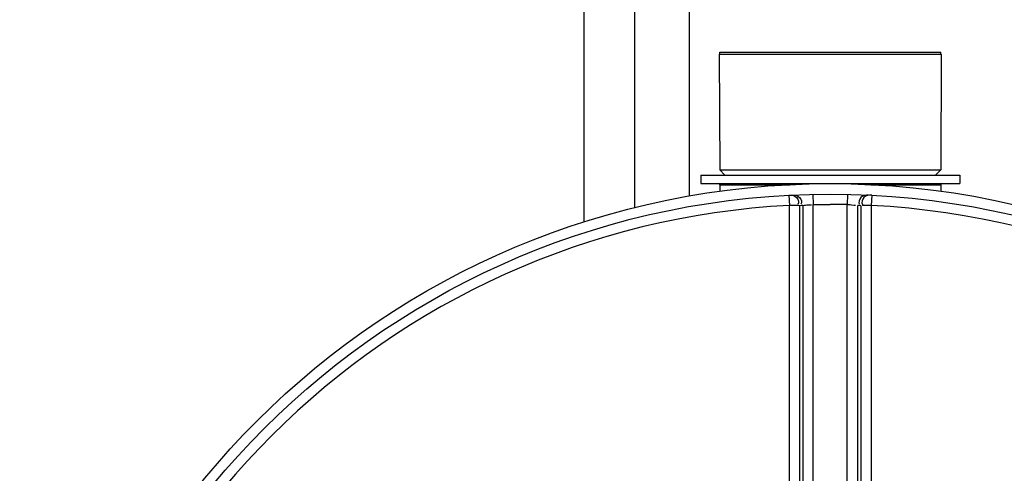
# Model space of a CAD drawing. Header units: millimetres. Extents: x 0 to 297, y 0 to 210.
# Tile 120 of 256: x 143.18 to 146.45, y 93.86 to 95.38. Entities that reach past the tile are written whole.
import ezdxf

# ---------------------------------------------------------------- set-up
doc = ezdxf.new("R2010")
doc.units = ezdxf.units.MM
doc.header["$LTSCALE"] = 16.335
doc.layers.get('0').update_dxf_attribs({"linetype": 'CONTINUOUS'})
doc.layers.add('01_GLOBAL', color=7, linetype='CONTINUOUS')
doc.layers.add('AXES_REF', color=7, linetype='CONTINUOUS')

msp = doc.modelspace()

# ---------------------------------------------------------------- linework, layer by layer
at = {"color": 9, "linetype": 'Continuous'}
for p, q in [((145.4058, 99.0085), (145.4058, 94.7882)), ((145.2238, 98.9175), (145.2238, 94.7495)), ((145.0558, 98.8335), (145.0558, 94.7018)), ((145.5073, 94.826), (145.74, 94.826)), ((146.0096, 94.826), (146.2423, 94.826)), ((145.7371, 94.7909), (145.7389, 94.7569)), ((145.8174, 94.7938), (145.8182, 94.7598)), ((145.9322, 94.7938), (145.9314, 94.7598)), ((146.0125, 94.7909), (146.0107, 94.7569)), ((145.7389, 93.291), (145.7389, 94.7569)), ((145.7736, 93.2907), (145.7736, 94.7561)), ((145.7835, 94.7565), (145.7835, 93.2898)), ((145.8182, 93.2556), (145.8182, 94.7598)), ((145.9314, 93.2556), (145.9314, 94.7598)), ((145.9661, 93.2898), (145.9661, 94.7565)), ((145.976, 94.7561), (145.976, 93.2907)), ((146.0107, 94.7569), (146.0107, 93.291))]:
    msp.add_line(p, q, dxfattribs=at)
at = {"color": 7, "linetype": 'Continuous'}
for p, q in [((145.5056, 95.26), (145.5073, 94.875)), ((145.5056, 95.26), (146.2441, 95.26)), ((146.2441, 95.26), (146.2423, 94.875)), ((145.5073, 94.875), (145.5248, 94.8575)), ((145.5073, 94.875), (146.2423, 94.875)), ((146.2423, 94.875), (146.2248, 94.8575)), ((145.4443, 94.8575), (145.4443, 94.8295)), ((145.4443, 94.8575), (146.3053, 94.8575)), ((146.3053, 94.8575), (146.3053, 94.8295)), ((145.4443, 94.8295), (146.3053, 94.8295)), ((145.5073, 94.826), (145.5073, 94.8043)), ((146.2423, 94.826), (146.2423, 94.8043))]:
    msp.add_line(p, q, dxfattribs=at)
msp.add_circle((145.8748, 92.1345), 2.66, dxfattribs=at)
for centre, start, end in [((145.5038, 94.826), 0, 90), ((146.2458, 94.826), 90, 180)]:
    msp.add_arc(centre, 0.0035, start, end, dxfattribs=at)
at = {"color": 9, "linetype": 'Continuous'}
for centre, radius, start, end in [((145.8748, 92.1345), 2.6259, 92.9675, 177.0325), ((145.9095, 92.1352), 2.6244, 92.7532, 92.9681), ((145.8748, 92.1362), 2.6242, 88.764, 90), ((145.8401, 92.1352), 2.6244, 87.0319, 87.2468), ((145.8748, 92.1345), 2.6259, 2.9675, 87.0325)]:
    msp.add_arc(centre, radius, start, end, dxfattribs=at)
for points, knots in [([(145.7371, 94.7909), (145.7462, 94.7914), (145.7651, 94.7889), (145.7718, 94.7666), (145.7675, 94.7603)], [0, 0, 0, 0, 0.541371, 1, 1, 1, 1]), ([(145.7471, 94.7914), (145.7561, 94.7918), (145.775, 94.7893), (145.7817, 94.7671), (145.7774, 94.7608)], [0, 0, 0, 0, 0.541188, 1, 1, 1, 1]), ([(146.0025, 94.7914), (145.9935, 94.7918), (145.9746, 94.7893), (145.968, 94.7671), (145.9723, 94.7608)], [0, 0, 0, 0, 0.541188, 1, 1, 1, 1]), ([(146.0125, 94.7909), (146.0035, 94.7914), (145.9845, 94.789), (145.9779, 94.7667), (145.9822, 94.7604)], [0, 0, 0, 0, 0.541905, 1, 1, 1, 1]), ([(145.7736, 94.7561), (145.7703, 94.7567), (145.7598, 94.7565), (145.7494, 94.7568), (145.7423, 94.7567)], [0, 0, 0, 0, 0.325359, 1, 1, 1, 1]), ([(145.7835, 94.7565), (145.7863, 94.7574), (145.7959, 94.7585), (145.8055, 94.759), (145.8122, 94.7589)], [0, 0, 0, 0, 0.303685, 1, 1, 1, 1]), ([(145.9314, 94.7598), (145.939, 94.7594), (145.9407, 94.7604), (145.9603, 94.7572), (145.9588, 94.7573)], [0, 0, 0, 0, 0.833231, 1, 1, 1, 1]), ([(146.0107, 94.7569), (146.0029, 94.7569), (146.001, 94.7575), (145.9797, 94.7562), (145.9816, 94.7561)], [0, 0, 0, 0, 0.803532, 1, 1, 1, 1])]:
    msp.add_open_spline(points, degree=3, knots=knots, dxfattribs=at)
msp.add_open_spline([(145.8182, 94.7598), (145.8371, 94.7602), (145.8559, 94.7606), (145.8748, 94.7601)], degree=3, dxfattribs=at)
at = {"layer": '01_GLOBAL', "color": 7, "linetype": 'Continuous'}
msp.add_circle((145.8748, 92.1345), 2.695, dxfattribs=at)
at = {"layer": 'AXES_REF', "color": 7, "linetype": 'Continuous'}
for p, q in [((145.5073, 95.26), (145.5073, 95.267)), ((145.5073, 95.267), (146.2423, 95.267)), ((146.2423, 95.26), (146.2423, 95.267))]:
    msp.add_line(p, q, dxfattribs=at)

doc.saveas('drawing.dxf')
